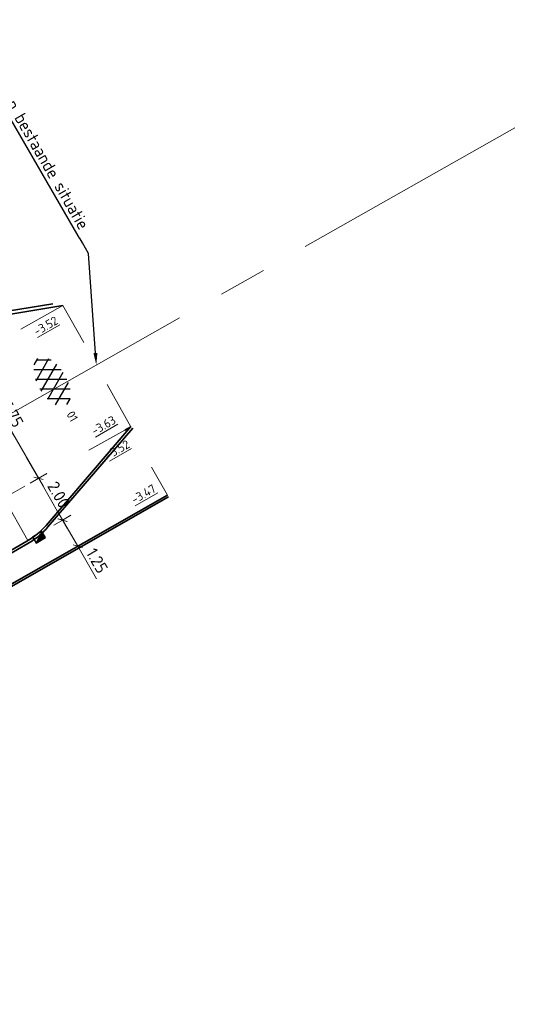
# Model space of a CAD drawing. Header units: metres. Extents: x 111691 to 117439, y 474133 to 478789.
# Tile 73 of 127: x 114460 to 114481, y 476426 to 476467. Entities that reach past the tile are written whole.
import ezdxf
from ezdxf import colors
from ezdxf.entities.mleader import LeaderData, LeaderLine
from ezdxf.enums import TextEntityAlignment as Align
from ezdxf.math import Vec2, Vec3

# ---------------------------------------------------------------- set-up
doc = ezdxf.new("R2010")
doc.units = ezdxf.units.M
for name, pattern in [('AM-AS', [16, 10, -2, 2, -2]), ('VH-GAZONBAND_100X200', [9.5, 7.5, -2]), ('VH-OPSLUITBAND_80X200', [14, 8, -2, 2, -2]), ('VH-TROTTOIRBAND_130-150', [15, 5, -2, 2, -2, 2, -2]), ('VW-1-1_STREEP', [2, 1, -1]), ('XX-HIDDEN', [4, 2, -2])]:
    doc.linetypes.add(name, pattern=pattern)
doc.layers.get('Defpoints').update_dxf_attribs({"lineweight": 25})
for name, color, linetype, lineweight in [('N-WE-AM-AS-G', 10, 'AM-AS', 18), ('N-WE-RI-HWA_KOLK-S', 150, 'Continuous', 25), ('N-WE-VH-HOOGTELABEL-T18', 2, 'Continuous', 18), ('N-WE-VH-KANTOPSLUITING_GAZONBAND_100X200-G', 90, 'VH-GAZONBAND_100X200', 35), ('N-WE-VH-KANTOPSLUITING_OPSLUITBAND_80X200-G', 150, 'VH-OPSLUITBAND_80X200', 35), ('N-WE-VH-KANTOPSLUITING_TROTTOIRBAND_130 150-G', 210, 'VH-TROTTOIRBAND_130-150', 35), ('N-WE-VH-KANTOPSLUITING_VOORKANTBAND-G', 7, 'Continuous', 35), ('N-WE-VH-MATERIAALGRENS-G', 7, 'XX-HIDDEN', 18), ('N-WE-VH-VERHARDING_ASFALT-S', 7, 'Continuous', 25), ('N-WE-VW-MARKERING_LANGS_STREEP_11_010-G', 7, 'VW-1-1_STREEP', 13), ('X-XX-AL-AANPIJLING-M', 7, 'Continuous', 18), ('X-XX-AL-AANPIJLING-T25', 7, 'Continuous', 25)]:
    doc.layers.add(name, color=color, linetype=linetype, lineweight=lineweight)
doc.styles.add('NLCS-ISO', font='NLCS-ISO.ttf')
doc.styles.add('NLCS-ISO-ANNOTATIEF-T25', font='NLCS-ISO.ttf', dxfattribs={"height": 2.5})
doc.styles.add('NLCS-ISO-M200-T18', font='NLCS-ISO.ttf', dxfattribs={"height": 0.36})
doc.dimstyles.new('NLCS-ANNOTATIEF-T25-SCHRAP_L2_H1', dxfattribs={"dimtxt": 2.5, "dimasz": 1.4, "dimexe": 2, "dimexo": 2, "dimgap": 0.7, "dimtad": 1, "dimzin": 0, "dimdsep": 46, "dimtxsty": 'NLCS-ISO-ANNOTATIEF-T25', "dimblk": 'OBLIQUE', "dimcen": 0, "dimdle": 2, "dimclrd": 256, "dimclre": 256, "dimclrt": 256, "dimadec": 1, "dimazin": 0, "dimtfac": 1, "dimtdec": 3, "dimtofl": 0, "dimtmove": 0, "dimatfit": 3, "dimldrblk": 'OBLIQUE', "dimfxl": 2, "dimfxlon": 1, "dimtfillclr": 256, "dimtolj": 1, "dimtzin": 0, "dimlwd": -1, "dimlwe": -1, "dimarcsym": 0})

# ---------------------------------------------------------------- blocks, each defined once
blk = doc.blocks.new('SVH-ASFALT-SO')
at = {"ltscale": 0.1}
for p, q in [((-3.36, 2.17), (-1.83, 4.83)), ((0.36, -0.07), (-2.31, 4.55)), ((-1.91, 0.69), (0.95, 5.64)), ((2.75, -0.22), (-0.47, 5.37)), ((0, 0), (3.27, 5.66)), ((4.87, 0.12), (1.65, 5.7)), ((2.18, -0.23), (5.32, 5.22)), ((6.7, 0.95), (4.04, 5.55)), ((4.66, 0.07), (7.07, 4.25)), ((7.83, 2.99), (7.15, 4.18)), ((-2.72, 1.26), (-3.45, 2.54))]:
    blk.add_line(p, q, dxfattribs=at)
at = {"style": 'NLCS-ISO'}
blk.add_attdef('KLEUR', text='', height=1.8, dxfattribs=at).set_placement((9.49, 2.74), align=Align.MIDDLE_LEFT)
at = {"style": 'NLCS-ISO', "flags": 1}
blk.add_attdef('FUNCTIE', text='', height=1.8, dxfattribs=at).set_placement((0.12, -3.58), align=Align.MIDDLE_CENTER)
blk = doc.blocks.new('N-SRI-KOLK_TROTTOIR-SO')
blk.add_hatch(color=256).paths.add_polyline_path([(1.125, 1.5), (-1.125, 1.5), (-1.125, 0)])
blk.add_line((-1.125, 0), (1.125, 1.5))
at = {"flags": 128}
blk.add_lwpolyline([(-1.125, 0), (1.125, 0), (1.125, 1.5), (-1.125, 1.5)], close=True, dxfattribs=at)
blk = doc.blocks.new('_Oblique')
at = {"color": 0, "linetype": 'ByBlock', "lineweight": -2}
blk.add_line((-0.5, -0.5), (0.5, 0.5), dxfattribs=at)
blk = doc.blocks.new('*D357')
at = {"layer": 'Defpoints', "color": 0, "transparency": 16777216}
for p in [(114458.628, 476447.085), (114461.492, 476446.41), (114459.615, 476445.346)]:
    blk.add_point(p, dxfattribs=at)
at = {"layer": 'X-XX-AL-AANPIJLING-M', "transparency": 16777216}
for p, q in [((114460.157, 476447.953), (114460.853, 476448.347)), ((114460.308, 476448.498), (114461.689, 476446.062)), ((114461.144, 476446.213), (114461.84, 476446.607))]:
    blk.add_line(p, q, dxfattribs=at)
at = {"layer": 'X-XX-AL-AANPIJLING-M', "transparency": 16777216, "xscale": 0.28, "yscale": 0.28, "zscale": 0.28}
for p, rotation in [((114460.505, 476448.15), 119.5536655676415), ((114461.492, 476446.41), 299.5536655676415)]:
    blk.add_blockref('_Oblique', p, dxfattribs=dict(at, rotation=rotation))
at = {"layer": 'X-XX-AL-AANPIJLING-M', "transparency": 16777216, "insert": (114461.338, 476447.472), "char_height": 0.5, "attachment_point": 5, "rotation": 299.5537, "style": 'NLCS-ISO-ANNOTATIEF-T25'}
blk.add_mtext('\\A1;2.00', dxfattribs=at)
blk = doc.blocks.new('*D358')
at = {"layer": 'Defpoints', "color": 0, "transparency": 16777216}
for p in [(114461.492, 476446.41), (114462.12, 476445.327), (114462.13, 476445.334)]:
    blk.add_point(p, dxfattribs=at)
at = {"layer": 'X-XX-AL-AANPIJLING-M', "transparency": 16777216}
for p, q in [((114461.302, 476446.762), (114462.13, 476445.334)), ((114461.502, 476446.416), (114461.848, 476446.617)), ((114462.13, 476445.334), (114462.476, 476445.534)), ((114462.13, 476445.334), (114462.913, 476443.984))]:
    blk.add_line(p, q, dxfattribs=at)
at = {"layer": 'X-XX-AL-AANPIJLING-M', "transparency": 16777216, "xscale": 0.28, "yscale": 0.28, "zscale": 0.28}
for p, rotation in [((114461.502, 476446.416), 120.1117835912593), ((114462.13, 476445.334), 300.1117835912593)]:
    blk.add_blockref('_Oblique', p, dxfattribs=dict(at, rotation=rotation))
at = {"layer": 'X-XX-AL-AANPIJLING-M', "transparency": 16777216, "insert": (114462.929, 476444.733), "char_height": 0.5, "attachment_point": 5, "rotation": 300.1118, "style": 'NLCS-ISO-ANNOTATIEF-T25'}
blk.add_mtext('\\A1;1.25', dxfattribs=at)
blk = doc.blocks.new('*D360')
at = {"layer": 'Defpoints', "color": 0, "transparency": 16777216}
for p in [(114457.621, 476453.124), (114460.504, 476448.153), (114460.504, 476448.153)]:
    blk.add_point(p, dxfattribs=at)
at = {"layer": 'X-XX-AL-AANPIJLING-M', "transparency": 16777216}
for p, q in [((114457.42, 476453.47), (114460.704, 476447.807)), ((114457.621, 476453.124), (114457.967, 476453.325)), ((114460.504, 476448.153), (114460.85, 476448.353))]:
    blk.add_line(p, q, dxfattribs=at)
at = {"layer": 'X-XX-AL-AANPIJLING-M', "transparency": 16777216, "xscale": 0.28, "yscale": 0.28, "zscale": 0.28}
for p, rotation in [((114457.621, 476453.124), 120.1117835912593), ((114460.504, 476448.153), 300.1117835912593)]:
    blk.add_blockref('_Oblique', p, dxfattribs=dict(at, rotation=rotation))
at = {"layer": 'X-XX-AL-AANPIJLING-M', "transparency": 16777216, "insert": (114459.4, 476450.834), "char_height": 0.5, "attachment_point": 5, "rotation": 300.1118, "style": 'NLCS-ISO-ANNOTATIEF-T25'}
blk.add_mtext('\\A1;5.75', dxfattribs=at)

msp = doc.modelspace()

# ---------------------------------------------------------------- linework, layer by layer
at = {"layer": 'N-WE-AM-AS-G'}
msp.add_lwpolyline([(114412.548, 476424.302), (114426.895, 476432.436), (114443.73, 476441.979), (114487.508, 476466.796)], dxfattribs=at)
at = {"layer": 'N-WE-VH-KANTOPSLUITING_GAZONBAND_100X200-G'}
msp.add_lwpolyline([(114442.645, 476430.713, -0.113555), (114455.717, 476442.932), (114460.064, 476445.453, 0.086776), (114460.889, 476446.131), (114464.412, 476450.226)], format="xyb", dxfattribs=at)
at = {"layer": 'N-WE-VH-KANTOPSLUITING_OPSLUITBAND_80X200-G', "flags": 128}
msp.add_lwpolyline([(114465.854, 476447.451), (114458.327, 476443.17, 0.114882), (114444.975, 476430.835), (114444.186, 476429.672, -0.094159), (114441.031, 476426.508, 0.389903), (114440.394, 476423.765), (114454.049, 476399.659), (114456.533, 476395.244), (114462.852, 476384.057), (114473.229, 476365.686), (114478.27, 476356.81), (114484.763, 476345.328), (114490.988, 476334.349), (114496.149, 476325.219), (114502.902, 476313.343), (114508.283, 476303.791), (114514.564, 476292.595), (114520.188, 476282.817), (114525.919, 476272.595), (114533.244, 476259.715), (114538.369, 476250.603), (114547.576, 476234.278), (114553.04, 476224.508), (114560.652, 476211.225), (114567.538, 476199.125), (114570.834, 476193.346), (114574.898, 476186.134), (114578.994, 476178.871), (114587.066, 476164.652), (114593.775, 476152.771), (114598.134, 476144.967), (114602.291, 476137.713), (114607.253, 476128.777), (114610.386, 476123.259, 0.071839), (114618.637, 476112.626), (114623.973, 476107.478, -0.106598), (114632.791, 476104.601, 0.263093), (114634.759, 476104.575), (114638.387, 476106.562, -0.129957), (114641.324, 476107.29), (114643.352, 476107.258, 0.133189), (114646.437, 476108.043), (114649.089, 476109.54)], format="xyb", dxfattribs=at)
at = {"layer": 'N-WE-VH-KANTOPSLUITING_TROTTOIRBAND_130 150-G'}
msp.add_lwpolyline([(114455.135, 476454.218, -0.086823), (114456.16, 476454.577), (114461.49, 476455.458)], format="xyb", dxfattribs=at)
at = {"layer": 'N-WE-VH-KANTOPSLUITING_VOORKANTBAND-G'}
for points in [[(114448.103, 476453.536, 0.412031), (114452.173, 476452.395), (114454.793, 476453.855), (114455.208, 476454.087, -0.086823), (114456.184, 476454.429), (114461.514, 476455.31)], [(114442.562, 476430.768), (114442.562, 476430.768, -0.113555), (114455.667, 476443.019), (114460.014, 476445.54), (114460.014, 476445.54), (114460.014, 476445.54, 0.086823), (114460.813, 476446.196), (114464.337, 476450.292)]]:
    msp.add_lwpolyline(points, format="xyb", dxfattribs=at)
at = {"layer": 'N-WE-VH-KANTOPSLUITING_VOORKANTBAND-G', "flags": 128}
msp.add_lwpolyline([(114464.08, 476450.145), (114464.336, 476450.291)], dxfattribs=at)
msp.add_lwpolyline([(114465.893, 476447.381), (114458.367, 476443.101, 0.114882), (114445.042, 476430.79), (114444.253, 476429.627, -0.094159), (114441.076, 476426.442, 0.389903), (114440.464, 476423.804), (114454.119, 476399.698), (114456.603, 476395.284), (114462.921, 476384.097), (114473.299, 476365.725), (114478.339, 476356.849), (114484.833, 476345.367)], format="xyb", dxfattribs=at)
at = {"layer": 'N-WE-VH-MATERIAALGRENS-G', "flags": 128}
for points in [[(114461.514, 476455.31), (114455.78, 476452.115)], [(114464.336, 476450.291), (114461.514, 476455.31)], [(114464.336, 476450.291), (114460.505, 476448.15)], [(114465.189, 476448.619), (114465.854, 476447.451)]]:
    msp.add_lwpolyline(points, dxfattribs=at)
at = {"layer": 'N-WE-VW-MARKERING_LANGS_STREEP_11_010-G'}
msp.add_lwpolyline([(114459.069, 476447.324), (114460.504, 476448.153)], dxfattribs=at)

# ---------------------------------------------------------------- block references
at = {"layer": 'N-WE-RI-HWA_KOLK-S', "xscale": 0.2, "yscale": 0.2, "zscale": 0.2, "rotation": 210.9727742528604}
msp.add_blockref('N-SRI-KOLK_TROTTOIR-SO', (114460.442, 476445.833), dxfattribs=at)
at = {"layer": 'N-WE-VH-VERHARDING_ASFALT-S', "xscale": 0.2, "yscale": 0.2, "zscale": 0.2, "rotation": 300.1117835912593}
msp.add_blockref('SVH-ASFALT-SO', (114460.375, 476452.262), dxfattribs=at).add_auto_attribs({'KLEUR': '01'})

# ---------------------------------------------------------------- texts
at = {"layer": 'N-WE-VH-HOOGTELABEL-T18', "style": 'NLCS-ISO-M200-T18'}
for s, p in [('%%U-3.63', (114462.824, 476449.925)), ('%%U-3.52', (114463.405, 476448.924)), ('%%U-3.47', (114464.477, 476447.075))]:
    msp.add_text(s, height=0.36, rotation=29.7212, dxfattribs=at).set_placement(p)

# ---------------------------------------------------------------- dimensions: what is measured, and where the dimension line sits
at = {"layer": 'X-XX-AL-AANPIJLING-M'}
for p1, p2, distance, picture, middle in [((114458.628, 476447.085), (114459.615, 476445.346), 2.158, '*D357', (114461.338, 476447.472)), ((114461.492, 476446.41), (114462.12, 476445.327), 0.012, '*D358', (114462.929, 476444.733))]:
    dim = msp.add_aligned_dim(p1=p1, p2=p2, distance=distance, dimstyle='NLCS-ANNOTATIEF-T25-SCHRAP_L2_H1', dxfattribs=at)
    dim.commit()
    dim.dimension.update_dxf_attribs({"geometry": picture, "text_midpoint": middle})

# ---------------------------------------------------------------- next in the draw order: leaders
at = {"layer": 'X-XX-AL-AANPIJLING-T25'}
ml = msp.add_multileader_mtext('Standard', dxfattribs=at)
ml.set_content('Aansluiten op bestaande situatie', color=256, style='NLCS-ISO-ANNOTATIEF-T25')
ml.set_leader_properties(color=256, linetype='ByLayer', lineweight=-1)
ml.build(insert=Vec2(0, 0))
ml.multileader.update_dxf_attribs({"text_left_attachment_type": 5, "text_right_attachment_type": 5, "dogleg_length": 2.5, "arrow_head_size": 0.5, "scale": 0.2})
ctx = ml.context
ctx.base_point, ctx.scale, ctx.char_height, ctx.arrow_head_size, ctx.landing_gap_size, ctx.plane_origin, ctx.plane_x_axis, ctx.plane_y_axis = Vec3(114457.075, 476466.958), 0.2, 0.5, 0.5, 0.18, Vec3(114464.179, 476463.376), Vec3(0.501689, -0.865048), Vec3(0.865048, 0.501689)
ctx.left_attachment, ctx.right_attachment = 5, 5
notes = []
notes.append((ctx, [(1, (1, 1, 0), (114462.573, 476457.477), (-0.501689, 0.865048), 0.5, [(0, [(114462.899, 476452.846)], 0, [])])]))
ctx.mtext.insert, ctx.mtext.text_direction, ctx.mtext.rotation, ctx.mtext.flow_direction = Vec3(114457.727, 476467.128), Vec3(0.501689, -0.865048), 5.237939, 5
ctx.mtext.has_bg_fill, ctx.mtext.bg_color, ctx.mtext.bg_scale_factor, ctx.mtext.bg_transparency, ctx.mtext.use_window_bg_color = 1, -1027028792, 1.5, 0, 1
for ctx, leaders in notes:
    for number, flags, end, landing, length, lines in leaders:
        leader = LeaderData()
        leader.index, (leader.has_last_leader_line, leader.has_dogleg_vector, leader.attachment_direction) = number, flags
        leader.last_leader_point, leader.dogleg_vector, leader.dogleg_length = Vec3(end), Vec3(landing), length
        for number, points, colour, breaks in lines:
            line = LeaderLine()
            line.index, line.vertices, line.color, line.breaks = number, Vec3.list(points), colors.encode_raw_color(colour), breaks
            leader.lines.append(line)
        ctx.leaders.append(leader)

# ---------------------------------------------------------------- next in the draw order: linework, layer by layer
at = {"layer": 'N-WE-VH-MATERIAALGRENS-G'}
msp.add_line((114460.064, 476445.569), (114455.224, 476454.108), dxfattribs=at)
at = {"layer": 'N-WE-VW-MARKERING_LANGS_STREEP_11_010-G'}
msp.add_lwpolyline([(114460.505, 476448.15), (114457.621, 476453.124)], dxfattribs=at)

# ---------------------------------------------------------------- next in the draw order: texts
at = {"layer": 'N-WE-VH-HOOGTELABEL-T18', "style": 'NLCS-ISO-M200-T18'}
msp.add_text('%%U-3.52', height=0.36, rotation=29.7212, dxfattribs=at).set_placement((114460.43, 476454.053))

# ---------------------------------------------------------------- next in the draw order: dimensions: what is measured, and where the dimension line sits
at = {"layer": 'X-XX-AL-AANPIJLING-M'}
dim = msp.add_aligned_dim(p1=(114457.621, 476453.124), p2=(114460.504, 476448.153), distance=0, dimstyle='NLCS-ANNOTATIEF-T25-SCHRAP_L2_H1', dxfattribs=at)
dim.commit()
dim.dimension.update_dxf_attribs({"geometry": '*D360', "text_midpoint": (114459.4, 476450.834)})

doc.saveas('drawing.dxf')
